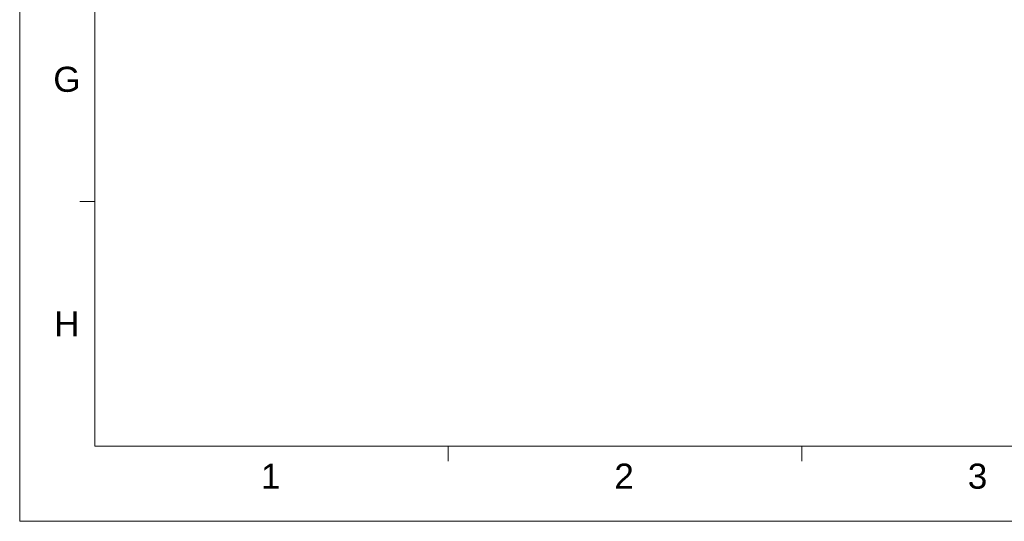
# Model space of a CAD drawing. Extents: x 1967 to 2561, y -57 to 363.
# Tile 1 of 25: x 1967 to 2163, y -57 to 43. Entities that reach past the tile are written whole.
import ezdxf
from ezdxf.enums import TextEntityAlignment as Align

# ---------------------------------------------------------------- set-up
doc = ezdxf.new("R2010")
doc.units = 0
doc.header["$LTSCALE"] = 15.367
doc.header["$MEASUREMENT"] = 0
doc.layers.get('0').update_dxf_attribs({"linetype": 'CONTINUOUS', "lineweight": 5})
doc.styles.add('TEXTSTYLE_1', font='arial.ttf')

msp = doc.modelspace()

# ---------------------------------------------------------------- linework, layer by layer
at = {"linetype": 'Continuous', "lineweight": 5}
for p, q in [((1966.511, 363.213), (1966.511, -56.787)), ((1981.511, 348.213), (1981.511, -41.787)), ((1981.511, 6.963), (1978.511, 6.963)), ((1981.511, -41.787), (2545.511, -41.787)), ((2052.011, -41.787), (2052.011, -44.787)), ((2122.511, -41.787), (2122.511, -44.787)), ((1966.511, -56.787), (2560.511, -56.787))]:
    msp.add_line(p, q, dxfattribs=at)

# ---------------------------------------------------------------- texts
at = {"linetype": 'Continuous', "lineweight": 5, "style": 'TEXTSTYLE_1'}
for s, p in [('G', (1975.928, 28.807)), ('H', (1975.928, -19.943)), ('1', (2016.574, -50.292)), ('2', (2087.074, -50.292)), ('3', (2157.574, -50.292))]:
    msp.add_text(s, height=5, dxfattribs=at).set_placement(p, align=Align.CENTER)

doc.saveas('drawing.dxf')
